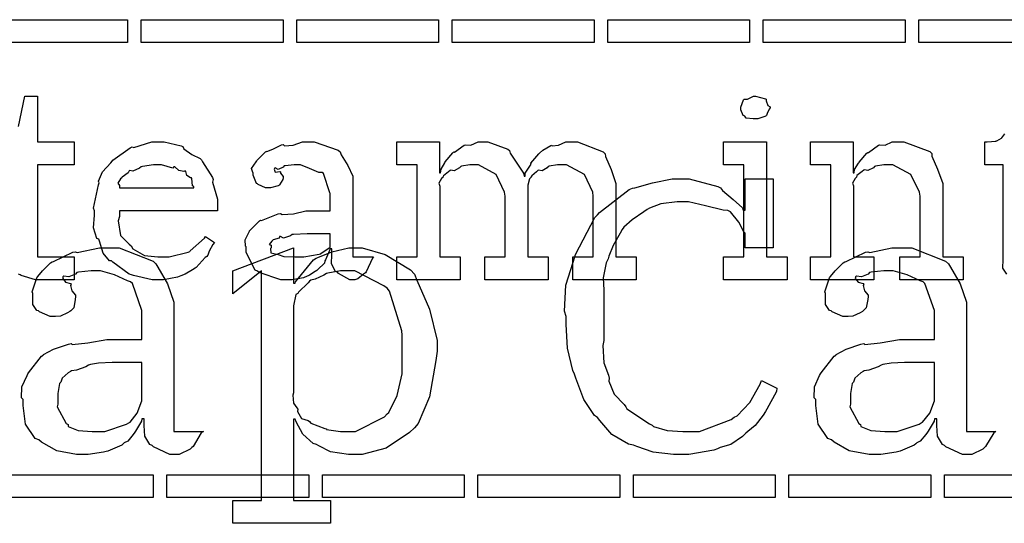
# Model space of a CAD drawing. Extents: x 0 to 8.5, y 0 to 11.
# Tile 82 of 256: x 4.078 to 4.674, y 2.743 to 3.047. Entities that reach past the tile are written whole.
import ezdxf

# ---------------------------------------------------------------- set-up
doc = ezdxf.new("R2010")
doc.units = 0
doc.layers.get('0').update_dxf_attribs({"linetype": 'CONTINUOUS'})

msp = doc.modelspace()

# ---------------------------------------------------------------- linework, layer by layer
at = {"color": 0}
for points in [[(4.05794, 3.04742), (4.14367, 3.04742), (4.14367, 3.03353), (4.05794, 3.03353), (4.05794, 3.04742)], [(4.15196, 3.04742), (4.23768, 3.04742), (4.23768, 3.03353), (4.15196, 3.03353), (4.15196, 3.04742)], [(4.24599, 3.04742), (4.33171, 3.04742), (4.33171, 3.03353), (4.24599, 3.03353), (4.24599, 3.04742)], [(4.33996, 3.04742), (4.42567, 3.04742), (4.42567, 3.03353), (4.33996, 3.03353), (4.33996, 3.04742)], [(4.43397, 3.04742), (4.51969, 3.04742), (4.51969, 3.03353), (4.43397, 3.03353), (4.43397, 3.04742)], [(4.52794, 3.04742), (4.61367, 3.04742), (4.61367, 3.03353), (4.52794, 3.03353), (4.52794, 3.04742)], [(4.62196, 3.04742), (4.70768, 3.04742), (4.70768, 3.03353), (4.62196, 3.03353), (4.62196, 3.04742)], [(4.52322, 2.98736), (4.52181, 2.98736), (4.51764, 2.98785), (4.51682, 2.98904), (4.5165, 2.98931), (4.51574, 2.98947), (4.51432, 2.99294), (4.51432, 2.99408), (4.51432, 2.99451), (4.51432, 2.99451), (4.51611, 2.99897), (4.5165, 2.99929), (4.5165, 2.99929), (4.51844, 2.99929), (4.52203, 3.00125), (4.52322, 3.00125), (4.52322, 3.00125), (4.52935, 2.99963), (4.52974, 2.99929), (4.52962, 2.99843), (4.53071, 2.99561), (4.53212, 2.99479), (4.53212, 2.99451), (4.53212, 2.99408), (4.53157, 2.99333), (4.53039, 2.99067), (4.52994, 2.98953), (4.52974, 2.98931), (4.52881, 2.98882), (4.52458, 2.98736), (4.52322, 2.98736)], [(4.1626, 2.89014), (4.15847, 2.89014), (4.14729, 2.89268), (4.14611, 2.89318), (4.14469, 2.89344), (4.13476, 2.90076), (4.13396, 2.90164), (4.13276, 2.90158), (4.12901, 2.90619), (4.12679, 2.91342), (4.12636, 2.91465), (4.12511, 2.91504), (4.1231, 2.92156), (4.12375, 2.92925), (4.12375, 2.93181), (4.1231, 2.93338), (4.12608, 2.94749), (4.12657, 2.94874), (4.12614, 2.94976), (4.12858, 2.9554), (4.13351, 2.96089), (4.13439, 2.96175), (4.13488, 2.96251), (4.14535, 2.96994), (4.14654, 2.97043), (4.14751, 2.97006), (4.15831, 2.97347), (4.16194, 2.97347), (4.16575, 2.97347), (4.176, 2.97114), (4.17714, 2.97065), (4.17779, 2.96929), (4.18261, 2.96588), (4.18767, 2.96349), (4.18842, 2.96263), (4.18892, 2.96153), (4.19493, 2.95188), (4.19536, 2.95068), (4.19499, 2.94911), (4.19797, 2.93892), (4.19797, 2.93549), (4.19797, 2.93181), (4.13872, 2.93181), (4.13872, 2.92833), (4.13803, 2.92572), (4.13938, 2.91694), (4.14469, 2.91162), (4.14589, 2.91054), (4.14692, 2.9089), (4.15392, 2.90483), (4.16206, 2.90403), (4.16476, 2.90403), (4.16889, 2.90403), (4.18024, 2.90674), (4.18126, 2.90728), (4.18147, 2.90761), (4.19021, 2.91531), (4.19081, 2.91618), (4.19624, 2.91271), (4.19526, 2.91151), (4.19299, 2.90733), (4.19211, 2.90489), (4.19168, 2.90424), (4.19069, 2.90354), (4.18522, 2.89762), (4.18451, 2.89708), (4.183, 2.89615), (4.17844, 2.89344), (4.17583, 2.89242), (4.17497, 2.89208), (4.17378, 2.8916), (4.16536, 2.89014), (4.1626, 2.89014)], [(4.24104, 2.89014), (4.23633, 2.89014), (4.22331, 2.89447), (4.22217, 2.89535), (4.22092, 2.89583), (4.21544, 2.90657), (4.21544, 2.9101), (4.2149, 2.91037), (4.21485, 2.91428), (4.21707, 2.91878), (4.21739, 2.91943), (4.21729, 2.91954), (4.22336, 2.92572), (4.22412, 2.92617), (4.22461, 2.92594), (4.23481, 2.93007), (4.23606, 2.93028), (4.23719, 2.92953), (4.24403, 2.9299), (4.25136, 2.93181), (4.25385, 2.93181), (4.26622, 2.93181), (4.26622, 2.94222), (4.2659, 2.94276), (4.26204, 2.95432), (4.26124, 2.95503), (4.25939, 2.95503), (4.25358, 2.95731), (4.24821, 2.95958), (4.24647, 2.95958), (4.24447, 2.95958), (4.23904, 2.95904), (4.23844, 2.95893), (4.23779, 2.95817), (4.23465, 2.95676), (4.23292, 2.95779), (4.23258, 2.95763), (4.23258, 2.95742), (4.23232, 2.95708), (4.23286, 2.95514), (4.23574, 2.95568), (4.23606, 2.95546), (4.23622, 2.95454), (4.23779, 2.95247), (4.23779, 2.95176), (4.23753, 2.95079), (4.23562, 2.94754), (4.23519, 2.94721), (4.23475, 2.94683), (4.23019, 2.94569), (4.22868, 2.94569), (4.22706, 2.94569), (4.2226, 2.94769), (4.22217, 2.94808), (4.22163, 2.94829), (4.21957, 2.95335), (4.21957, 2.95503), (4.2194, 2.95503), (4.21853, 2.95747), (4.22136, 2.96143), (4.22174, 2.96197), (4.222, 2.96235), (4.22715, 2.96739), (4.22781, 2.96783), (4.22781, 2.96778), (4.2315, 2.96912), (4.23682, 2.97174), (4.23779, 2.97194), (4.2385, 2.97119), (4.24371, 2.97157), (4.24935, 2.97347), (4.25125, 2.97347), (4.25651, 2.97347), (4.271, 2.96843), (4.27229, 2.96739), (4.27274, 2.96576), (4.27675, 2.95925), (4.27989, 2.95269), (4.27989, 2.95047), (4.27989, 2.90403), (4.29226, 2.90403), (4.29183, 2.9031), (4.28797, 2.89497), (4.28749, 2.89426), (4.28629, 2.89344), (4.28288, 2.89068), (4.28108, 2.89014), (4.28054, 2.89014), (4.27806, 2.89014), (4.27111, 2.89393), (4.27056, 2.89469), (4.26937, 2.89507), (4.26693, 2.89968), (4.26708, 2.90539), (4.26708, 2.90728), (4.26708, 2.90881), (4.26622, 2.90881), (4.26568, 2.90782), (4.26329, 2.90224), (4.26297, 2.90164), (4.26264, 2.90018), (4.25868, 2.89621), (4.25819, 2.89578), (4.25706, 2.89507), (4.25364, 2.89285), (4.25151, 2.89193), (4.25082, 2.89165), (4.24994, 2.89128), (4.24328, 2.89014), (4.24104, 2.89014)], [(4.30643, 2.90403), (4.31879, 2.90403), (4.31879, 2.95958), (4.30643, 2.95958), (4.30643, 2.97347), (4.33225, 2.97347), (4.33225, 2.95481), (4.3329, 2.95481), (4.3329, 2.95481), (4.33317, 2.95692), (4.33539, 2.96078), (4.33572, 2.96132), (4.33567, 2.96137), (4.34039, 2.96696), (4.34093, 2.96739), (4.34131, 2.96724), (4.34722, 2.97151), (4.34787, 2.97174), (4.34787, 2.97168), (4.35118, 2.97151), (4.35553, 2.97347), (4.35699, 2.97347), (4.36139, 2.97347), (4.37349, 2.96912), (4.37457, 2.96826), (4.37506, 2.96674), (4.38303, 2.95458), (4.38346, 2.95285), (4.38411, 2.95285), (4.38411, 2.95464), (4.38721, 2.95947), (4.38758, 2.96001), (4.38743, 2.96061), (4.39225, 2.96625), (4.39279, 2.96674), (4.39279, 2.96674), (4.39481, 2.96858), (4.39947, 2.97125), (4.40018, 2.97151), (4.40033, 2.97114), (4.40419, 2.97151), (4.40864, 2.97347), (4.41015, 2.97347), (4.41569, 2.97347), (4.43121, 2.9675), (4.43229, 2.96631), (4.43261, 2.96463), (4.43604, 2.95682), (4.43881, 2.94835), (4.43881, 2.94547), (4.43881, 2.90403), (4.45117, 2.90403), (4.45117, 2.89014), (4.41276, 2.89014), (4.41276, 2.90403), (4.42513, 2.90403), (4.42513, 2.94069), (4.42497, 2.94314), (4.41992, 2.95378), (4.40901, 2.95958), (4.40539, 2.95958), (4.40354, 2.95958), (4.3986, 2.95888), (4.398, 2.95871), (4.3974, 2.95785), (4.39432, 2.956), (4.39214, 2.95637), (4.39171, 2.95611), (4.39079, 2.95535), (4.38803, 2.95301), (4.38753, 2.95226), (4.38737, 2.95199), (4.38656, 2.95107), (4.38564, 2.94738), (4.38564, 2.94613), (4.38564, 2.90403), (4.398, 2.90403), (4.398, 2.89014), (4.3596, 2.89014), (4.3596, 2.90403), (4.37196, 2.90403), (4.37196, 2.94069), (4.37158, 2.94314), (4.36649, 2.95378), (4.3559, 2.95958), (4.35243, 2.95958), (4.35058, 2.95958), (4.3456, 2.95888), (4.34506, 2.95871), (4.34429, 2.95785), (4.34104, 2.956), (4.33914, 2.95637), (4.33876, 2.95611), (4.33768, 2.95535), (4.33458, 2.95301), (4.33431, 2.95221), (4.33421, 2.95199), (4.33344, 2.95133), (4.33187, 2.94857), (4.33247, 2.94678), (4.33247, 2.94613), (4.33247, 2.90403), (4.34483, 2.90403), (4.34483, 2.89014), (4.30643, 2.89014), (4.30643, 2.90403)], [(4.5039, 2.90403), (4.51628, 2.90403), (4.51628, 2.95958), (4.5039, 2.95958), (4.5039, 2.97347), (4.52994, 2.97347), (4.52994, 2.90403), (4.54232, 2.90403), (4.54232, 2.89014), (4.5039, 2.89014), (4.5039, 2.90403)], [(4.55643, 2.90403), (4.56879, 2.90403), (4.56879, 2.95958), (4.55643, 2.95958), (4.55643, 2.97347), (4.58225, 2.97347), (4.58225, 2.95481), (4.5829, 2.95481), (4.5829, 2.95481), (4.58317, 2.95676), (4.58556, 2.96056), (4.58594, 2.9611), (4.58583, 2.96115), (4.5906, 2.96674), (4.59115, 2.96718), (4.59153, 2.96701), (4.5976, 2.97146), (4.59831, 2.97174), (4.59831, 2.97174), (4.60157, 2.97151), (4.60596, 2.97347), (4.60742, 2.97347), (4.61301, 2.97347), (4.62864, 2.96772), (4.62978, 2.96653), (4.62989, 2.96479), (4.63331, 2.95692), (4.6365, 2.94835), (4.6365, 2.94547), (4.6365, 2.90403), (4.64887, 2.90403), (4.64887, 2.89014), (4.61046, 2.89014), (4.61046, 2.90403), (4.62283, 2.90403), (4.62283, 2.94069), (4.6224, 2.94314), (4.61714, 2.95378), (4.60622, 2.95958), (4.60265, 2.95958), (4.60081, 2.95958), (4.59586, 2.95888), (4.59526, 2.95871), (4.59451, 2.95785), (4.59119, 2.95617), (4.58919, 2.9566), (4.58876, 2.95632), (4.58768, 2.95557), (4.58458, 2.95307), (4.58431, 2.95226), (4.58421, 2.95199), (4.58344, 2.95133), (4.58187, 2.94862), (4.58247, 2.94694), (4.58247, 2.94635), (4.58247, 2.90403), (4.59483, 2.90403), (4.59483, 2.89014), (4.55643, 2.89014), (4.55643, 2.90403)], [(4.13872, 2.94569), (4.18365, 2.94569), (4.18365, 2.94656), (4.18289, 2.94683), (4.18257, 2.95139), (4.18235, 2.95176), (4.18164, 2.95171), (4.17947, 2.95324), (4.17888, 2.95562), (4.17844, 2.95589), (4.17774, 2.95551), (4.17458, 2.95617), (4.17236, 2.95839), (4.17171, 2.9585), (4.17101, 2.95763), (4.16417, 2.95958), (4.16194, 2.95958), (4.15944, 2.95958), (4.15267, 2.95871), (4.15196, 2.9585), (4.15088, 2.95763), (4.14692, 2.95583), (4.14501, 2.95617), (4.14458, 2.95589), (4.14404, 2.95475), (4.14046, 2.95221), (4.14025, 2.95176), (4.13949, 2.95117), (4.13781, 2.94851), (4.13872, 2.94706), (4.13872, 2.94656), (4.13872, 2.94569)], [(4.47786, 2.78444), (4.47374, 2.78444), (4.46149, 2.78586), (4.45156, 2.78917), (4.44943, 2.7901), (4.44646, 2.79064), (4.43636, 2.7965), (4.42925, 2.80501), (4.42774, 2.80681), (4.426, 2.80794), (4.41943, 2.81776), (4.41465, 2.83051), (4.41385, 2.83306), (4.41276, 2.83512), (4.40972, 2.84868), (4.40886, 2.86301), (4.40886, 2.86778), (4.40788, 2.87115), (4.40858, 2.88678), (4.41297, 2.90082), (4.41385, 2.90338), (4.41444, 2.90533), (4.42622, 2.92768), (4.42774, 2.92942), (4.42899, 2.93072), (4.44694, 2.94461), (4.449, 2.94547), (4.45025, 2.94575), (4.46094, 2.94868), (4.47282, 2.95111), (4.47678, 2.95111), (4.48313, 2.95111), (4.50043, 2.94661), (4.50217, 2.94569), (4.50325, 2.94413), (4.50982, 2.93858), (4.51531, 2.9336), (4.51585, 2.93224), (4.51693, 2.93224), (4.51693, 2.95111), (4.53386, 2.95111), (4.53386, 2.90944), (4.51693, 2.90944), (4.51693, 2.91835), (4.51617, 2.91906), (4.51318, 2.92492), (4.50825, 2.93115), (4.50651, 2.93201), (4.50375, 2.93218), (4.49294, 2.93485), (4.48275, 2.93722), (4.47939, 2.93722), (4.47601, 2.93722), (4.46604, 2.93608), (4.45921, 2.93343), (4.45768, 2.93267), (4.45574, 2.93121), (4.44874, 2.92632), (4.44368, 2.92182), (4.44271, 2.92051), (4.4414, 2.91835), (4.43722, 2.91092), (4.43468, 2.90446), (4.43425, 2.90272), (4.433, 2.90044), (4.4311, 2.89133), (4.43164, 2.88379), (4.43164, 2.88124), (4.43164, 2.85346), (4.43104, 2.85026), (4.43158, 2.83979), (4.43435, 2.83242), (4.4349, 2.83068), (4.43463, 2.82867), (4.43782, 2.82081), (4.44379, 2.81456), (4.44488, 2.81332), (4.44542, 2.81207), (4.45915, 2.8029), (4.46072, 2.80225), (4.46164, 2.80126), (4.46989, 2.79883), (4.47928, 2.79833), (4.48242, 2.79833), (4.48942, 2.79833), (4.50851, 2.80561), (4.51042, 2.80701), (4.5121, 2.80778), (4.51986, 2.81581), (4.52604, 2.82693), (4.52692, 2.82915), (4.53624, 2.8246), (4.53586, 2.82249), (4.53006, 2.81174), (4.52929, 2.81049), (4.52794, 2.80826), (4.52311, 2.80197), (4.51856, 2.79824), (4.51736, 2.79725), (4.5154, 2.79531), (4.50831, 2.79053), (4.50185, 2.78857), (4.50022, 2.78792), (4.4981, 2.78706), (4.48292, 2.78444), (4.47786, 2.78444)], [(4.2469, 2.90403), (4.25032, 2.90403), (4.2596, 2.90549), (4.26058, 2.90576), (4.26053, 2.90593), (4.26622, 2.90972), (4.26622, 2.91097), (4.26622, 2.91792), (4.25537, 2.91792), (4.25233, 2.91792), (4.24403, 2.91758), (4.24322, 2.91749), (4.24214, 2.91661), (4.23785, 2.91525), (4.23606, 2.91635), (4.23562, 2.91618), (4.23525, 2.91536), (4.23172, 2.91422), (4.2315, 2.91401), (4.2309, 2.91342), (4.22933, 2.91135), (4.23042, 2.91108), (4.23042, 2.91097), (4.23042, 2.90944), (4.23004, 2.90901), (4.23031, 2.90642), (4.234, 2.9056), (4.23475, 2.90533), (4.23475, 2.90533), (4.23822, 2.90419), (4.24474, 2.90403), (4.2469, 2.90403)], [(4.11681, 2.78444), (4.11279, 2.78444), (4.10086, 2.78668), (4.09174, 2.79189), (4.09011, 2.79335), (4.08789, 2.79411), (4.08197, 2.80274), (4.08057, 2.81396), (4.08057, 2.81765), (4.07958, 2.81868), (4.07975, 2.82536), (4.0829, 2.83219), (4.08339, 2.83328), (4.08382, 2.83382), (4.09164, 2.84381), (4.09272, 2.84457), (4.09293, 2.84494), (4.0989, 2.84804), (4.10792, 2.85113), (4.10965, 2.85151), (4.11029, 2.85097), (4.11957, 2.85189), (4.13113, 2.85389), (4.13504, 2.85389), (4.1524, 2.85389), (4.1524, 2.86951), (4.15235, 2.87147), (4.1466, 2.88775), (4.14546, 2.88883), (4.14367, 2.88938), (4.13585, 2.89301), (4.12739, 2.89556), (4.12462, 2.89556), (4.12175, 2.89556), (4.11399, 2.89469), (4.11312, 2.89447), (4.11225, 2.8935), (4.10813, 2.89182), (4.10519, 2.89219), (4.10465, 2.89187), (4.10465, 2.89144), (4.10449, 2.8909), (4.10618, 2.88857), (4.10921, 2.88781), (4.10965, 2.88732), (4.10921, 2.88672), (4.10997, 2.88346), (4.11225, 2.88086), (4.11225, 2.87993), (4.11208, 2.87825), (4.11111, 2.87321), (4.10932, 2.87136), (4.10878, 2.87082), (4.10736, 2.87017), (4.10308, 2.86817), (4.10015, 2.86778), (4.09924, 2.86778), (4.0969, 2.86778), (4.0905, 2.87071), (4.0899, 2.87125), (4.08882, 2.87153), (4.08637, 2.87522), (4.08643, 2.88026), (4.08643, 2.88189), (4.0861, 2.88276), (4.08892, 2.89128), (4.08946, 2.89208), (4.08946, 2.89208), (4.09229, 2.89551), (4.09717, 2.90033), (4.09814, 2.90099), (4.09896, 2.90121), (4.11062, 2.90674), (4.11203, 2.90707), (4.11328, 2.90653), (4.12663, 2.90944), (4.13113, 2.90944), (4.13857, 2.90944), (4.15907, 2.90132), (4.16086, 2.89968), (4.16194, 2.89779), (4.16792, 2.88769), (4.17171, 2.87651), (4.17171, 2.87278), (4.17171, 2.79833), (4.18951, 2.79833), (4.18826, 2.79742), (4.18326, 2.78928), (4.18257, 2.78857), (4.18158, 2.78754), (4.17497, 2.78444), (4.17279, 2.78444), (4.16922, 2.78444), (4.15929, 2.78901), (4.15847, 2.78988), (4.15712, 2.79036), (4.15408, 2.79551), (4.15369, 2.80203), (4.15369, 2.80419), (4.15369, 2.80593), (4.1524, 2.80593), (4.15213, 2.80464), (4.14849, 2.79856), (4.14806, 2.7979), (4.14708, 2.79656), (4.14378, 2.79254), (4.14171, 2.79139), (4.14111, 2.79096), (4.14014, 2.78999), (4.13167, 2.78651), (4.13069, 2.78618), (4.12918, 2.78575), (4.1199, 2.78444), (4.11681, 2.78444)], [(4.20725, 2.75667), (4.22461, 2.75667), (4.22461, 2.89556), (4.20725, 2.88167), (4.20725, 2.89556), (4.24393, 2.90944), (4.24393, 2.88797), (4.24501, 2.88797), (4.24517, 2.88894), (4.25613, 2.90213), (4.2576, 2.90315), (4.25868, 2.9036), (4.26725, 2.90696), (4.2774, 2.90944), (4.28082, 2.90944), (4.28543, 2.90944), (4.29943, 2.90543), (4.31478, 2.89611), (4.31706, 2.89339), (4.31863, 2.88976), (4.32622, 2.87229), (4.33074, 2.85331), (4.33074, 2.84694), (4.33003, 2.84131), (4.32628, 2.81928), (4.31933, 2.80322), (4.31706, 2.80051), (4.31407, 2.79769), (4.30007, 2.78819), (4.2856, 2.78444), (4.28082, 2.78444), (4.27718, 2.78444), (4.26628, 2.78597), (4.25928, 2.78956), (4.25782, 2.79053), (4.25592, 2.79107), (4.24957, 2.79671), (4.24567, 2.80425), (4.24501, 2.80572), (4.24393, 2.80572), (4.24393, 2.75667), (4.26628, 2.75667), (4.26628, 2.74278), (4.20725, 2.74278), (4.20725, 2.75667)], [(4.59592, 2.78444), (4.5919, 2.78444), (4.57997, 2.78668), (4.57086, 2.79189), (4.56922, 2.79335), (4.567, 2.79411), (4.56108, 2.80274), (4.55968, 2.81396), (4.55968, 2.81765), (4.55871, 2.81868), (4.55886, 2.82536), (4.56201, 2.83219), (4.5625, 2.83328), (4.56293, 2.83382), (4.57075, 2.84381), (4.57183, 2.84457), (4.57206, 2.84494), (4.57801, 2.84804), (4.58703, 2.85113), (4.58876, 2.85151), (4.58942, 2.85097), (4.59868, 2.85189), (4.61025, 2.85389), (4.61415, 2.85389), (4.63151, 2.85389), (4.63151, 2.86951), (4.63146, 2.87147), (4.62571, 2.88775), (4.62457, 2.88883), (4.62278, 2.88938), (4.61496, 2.89301), (4.6065, 2.89556), (4.60374, 2.89556), (4.60086, 2.89556), (4.5931, 2.89469), (4.59224, 2.89447), (4.59136, 2.8935), (4.58724, 2.89182), (4.58431, 2.89219), (4.58376, 2.89187), (4.58376, 2.89144), (4.58361, 2.8909), (4.58529, 2.88857), (4.58832, 2.88781), (4.58876, 2.88732), (4.58832, 2.88672), (4.58908, 2.88346), (4.59136, 2.88086), (4.59136, 2.87993), (4.59119, 2.87825), (4.59022, 2.87321), (4.58843, 2.87136), (4.58789, 2.87082), (4.58649, 2.87017), (4.58219, 2.86817), (4.57926, 2.86778), (4.57835, 2.86778), (4.57601, 2.86778), (4.56961, 2.87071), (4.56901, 2.87125), (4.56793, 2.87153), (4.56549, 2.87522), (4.56554, 2.88026), (4.56554, 2.88189), (4.56521, 2.88276), (4.56803, 2.89128), (4.56858, 2.89208), (4.56858, 2.89208), (4.5714, 2.89551), (4.57628, 2.90033), (4.57726, 2.90099), (4.57807, 2.90121), (4.58974, 2.90674), (4.59115, 2.90707), (4.59239, 2.90653), (4.60574, 2.90944), (4.61025, 2.90944), (4.61768, 2.90944), (4.63818, 2.90132), (4.63997, 2.89968), (4.64106, 2.89779), (4.64703, 2.88769), (4.65082, 2.87651), (4.65082, 2.87278), (4.65082, 2.79833), (4.66862, 2.79833), (4.66737, 2.79742), (4.66238, 2.78928), (4.66168, 2.78857), (4.66069, 2.78754), (4.65408, 2.78444), (4.65192, 2.78444), (4.64833, 2.78444), (4.6384, 2.78901), (4.63758, 2.78988), (4.63624, 2.79036), (4.63319, 2.79551), (4.63282, 2.80203), (4.63282, 2.80419), (4.63282, 2.80593), (4.63151, 2.80593), (4.63124, 2.80464), (4.62761, 2.79856), (4.62717, 2.7979), (4.62619, 2.79656), (4.62289, 2.79254), (4.62082, 2.79139), (4.62022, 2.79096), (4.61925, 2.78999), (4.61079, 2.78651), (4.60981, 2.78618), (4.60829, 2.78575), (4.59901, 2.78444), (4.59592, 2.78444)], [(4.27518, 2.79833), (4.28153, 2.79833), (4.29904, 2.80724), (4.30057, 2.80897), (4.3016, 2.8099), (4.30664, 2.8201), (4.30968, 2.83311), (4.30968, 2.8374), (4.30968, 2.8565), (4.30957, 2.85926), (4.30208, 2.88319), (4.30057, 2.88493), (4.29856, 2.88644), (4.28097, 2.89556), (4.27518, 2.89556), (4.27235, 2.89556), (4.26481, 2.89415), (4.26389, 2.89382), (4.26232, 2.89279), (4.25717, 2.8904), (4.25439, 2.88976), (4.25369, 2.88926), (4.25293, 2.88818), (4.24696, 2.88265), (4.24653, 2.88189), (4.2455, 2.88118), (4.24393, 2.8744), (4.24393, 2.87213), (4.24393, 2.82178), (4.2436, 2.82026), (4.24397, 2.81538), (4.2461, 2.81256), (4.24653, 2.81179), (4.24642, 2.81044), (4.24881, 2.8061), (4.25293, 2.80496), (4.25369, 2.80442), (4.25439, 2.80344), (4.26292, 2.80018), (4.26389, 2.79986), (4.26394, 2.79949), (4.27235, 2.79833), (4.27518, 2.79833)], [(4.12506, 2.79833), (4.12989, 2.79833), (4.14301, 2.80268), (4.14437, 2.80354), (4.14518, 2.80399), (4.14958, 2.80946), (4.1524, 2.81694), (4.1524, 2.81939), (4.1524, 2.84), (4.13699, 2.84), (4.13428, 2.84), (4.12614, 2.83963), (4.12121, 2.83876), (4.12007, 2.83849), (4.11838, 2.83746), (4.11274, 2.83535), (4.10986, 2.83501), (4.10921, 2.83458), (4.10786, 2.83371), (4.10417, 2.83062), (4.10363, 2.82867), (4.10335, 2.82807), (4.10249, 2.82731), (4.10161, 2.82124), (4.10161, 2.81917), (4.10161, 2.81483), (4.10118, 2.81332), (4.10667, 2.80322), (4.10769, 2.80246), (4.10781, 2.80143), (4.11376, 2.79889), (4.12224, 2.79833), (4.12506, 2.79833)], [(4.60417, 2.79833), (4.609, 2.79833), (4.62213, 2.80268), (4.62349, 2.80354), (4.62429, 2.80399), (4.62869, 2.80946), (4.63151, 2.81694), (4.63151, 2.81939), (4.63151, 2.84), (4.6161, 2.84), (4.61339, 2.84), (4.60525, 2.83963), (4.60032, 2.83876), (4.59918, 2.83849), (4.5975, 2.83746), (4.59185, 2.83535), (4.58897, 2.83501), (4.58832, 2.83458), (4.58697, 2.83371), (4.58328, 2.83062), (4.58274, 2.82867), (4.58247, 2.82807), (4.5816, 2.82731), (4.58074, 2.82124), (4.58074, 2.81917), (4.58074, 2.81483), (4.58029, 2.81332), (4.58578, 2.80322), (4.58681, 2.80246), (4.58692, 2.80143), (4.59289, 2.79889), (4.60135, 2.79833), (4.60417, 2.79833)], [(4.07346, 2.77219), (4.15918, 2.77219), (4.15918, 2.75831), (4.07346, 2.75831), (4.07346, 2.77219)], [(4.16749, 2.77219), (4.25319, 2.77219), (4.25319, 2.75831), (4.16749, 2.75831), (4.16749, 2.77219)], [(4.26144, 2.77219), (4.34717, 2.77219), (4.34717, 2.75831), (4.26144, 2.75831), (4.26144, 2.77219)], [(4.35547, 2.77219), (4.44119, 2.77219), (4.44119, 2.75831), (4.35547, 2.75831), (4.35547, 2.77219)], [(4.44949, 2.77219), (4.53521, 2.77219), (4.53521, 2.75831), (4.44949, 2.75831), (4.44949, 2.77219)], [(4.54346, 2.77219), (4.62918, 2.77219), (4.62918, 2.75831), (4.54346, 2.75831), (4.54346, 2.77219)], [(4.63747, 2.77219), (4.72319, 2.77219), (4.72319, 2.75831), (4.63747, 2.75831), (4.63747, 2.77219)]]:
    msp.add_lwpolyline(points, close=True, dxfattribs=at)
for points in [[(4.07775, 2.98281), (4.08165, 3.00125), (4.08925, 3.00125), (4.08925, 2.97347), (4.11139, 2.97347), (4.11139, 2.95958), (4.08925, 2.95958), (4.08925, 2.90403), (4.11139, 2.90403), (4.11139, 2.89014), (4.1104, 2.89014), (4.10818, 2.89014), (4.10747, 2.89014), (4.10622, 2.89014), (4.1034, 2.89014), (4.10249, 2.89014), (4.10107, 2.89014), (4.09787, 2.89014), (4.09685, 2.89014), (4.09538, 2.89014), (4.09207, 2.89014), (4.09099, 2.89014), (4.09099, 2.89014), (4.08794, 2.89014), (4.07937, 2.89268), (4.07883, 2.89318), (4.07781, 2.89344)], [(4.67513, 2.89344), (4.67275, 2.89714), (4.6729, 2.90235), (4.6729, 2.90403), (4.6729, 2.95958), (4.66183, 2.95958), (4.66183, 2.97347), (4.66336, 2.97347), (4.66336, 2.97347), (4.66846, 2.97401), (4.66878, 2.97412), (4.66911, 2.97418), (4.67204, 2.97569), (4.67225, 2.97586), (4.67225, 2.97586), (4.67389, 2.9784)]]:
    msp.add_lwpolyline(points, dxfattribs=at)

doc.saveas('drawing.dxf')
